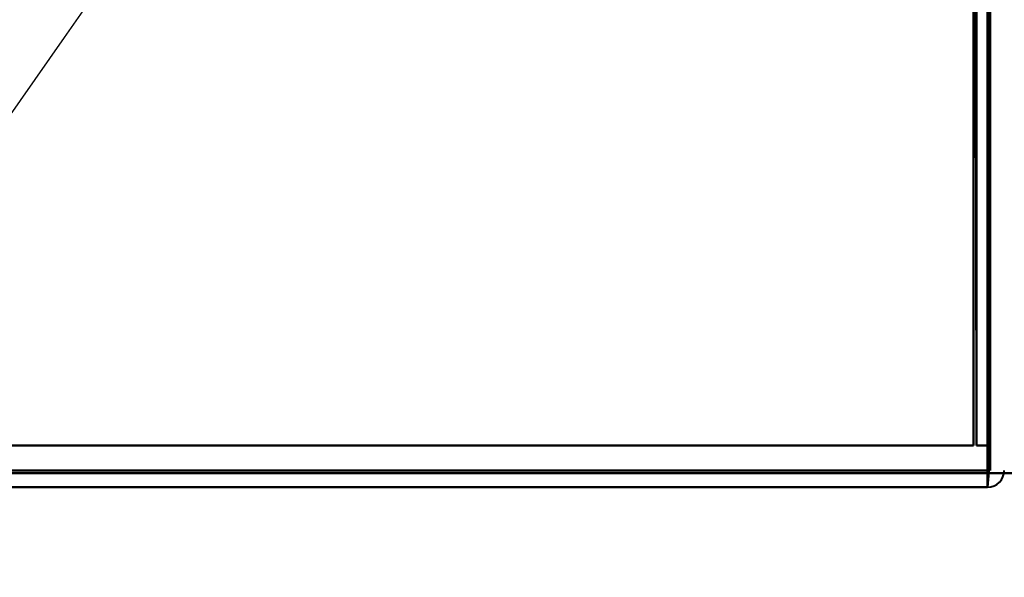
# Model space of a CAD drawing. Header units: millimetres. Extents: x -695 to 695, y -1115 to 611.
# Tile 56 of 87: x 498 to 533, y -365 to -345. Entities that reach past the tile are written whole.
import ezdxf

# ---------------------------------------------------------------- set-up
doc = ezdxf.new("R2010")
doc.units = ezdxf.units.MM
doc.layers.add('A-GENM', color=13, linetype='Continuous', lineweight=40)
doc.layers.add('G-IMPT', color=8, linetype='Continuous', lineweight=40)

# ---------------------------------------------------------------- blocks, each defined once
blk = doc.blocks.new('Maintenance r21 - Maintenance r21-751643-Niveau de réf_')
at = {"layer": 'A-GENM'}
for p, q in [((-535, -361.5), (535, -361.5)), ((535, -361.5), (-535, -361.5))]:
    blk.add_line(p, q, dxfattribs=at)
blk = doc.blocks.new('NEXA 700 CALQUES_dwg-751640-Niveau de réf_')
at = {"layer": 'G-IMPT'}
for p, q in [((532.43, -371.4), (532.43, -372)), ((532.43, -371.4), (532.43, -372)), ((532.43, -372), (532.43, -371.4)), ((532.43, -372), (532.43, -371.4)), ((-220.37, -372), (532.43, -372))]:
    blk.add_line(p, q, dxfattribs=at)
at = {"layer": 'G-IMPT', "flags": 128}
for points in [[(531.93, -370.5), (531.93, -362.263), (531.93, -354.025), (531.93, -345.788), (531.93, -337.55)], [(531.93, -337.55), (531.93, -345.788), (531.93, -354.025), (531.93, -362.263), (531.93, -370.5)], [(531.93, -337.6), (531.93, -345.825), (531.93, -354.05), (531.93, -362.275), (531.93, -370.5)], [(531.93, -370.5), (531.93, -362.275), (531.93, -354.05), (531.93, -345.825), (531.93, -337.6)], [(531.98, -337.55), (531.993, -345.788), (532.005, -354.025), (532.018, -362.263), (532.03, -370.5)], [(532.03, -370.5), (532.018, -362.263), (532.005, -354.025), (531.993, -345.788), (531.98, -337.55)], [(532.03, -337.6), (532.03, -345.825), (532.03, -354.05), (532.03, -362.275), (532.03, -370.5)], [(532.03, -370.5), (532.03, -362.275), (532.03, -354.05), (532.03, -345.825), (532.03, -337.6)], [(531.93, -339), (531.93, -346.875), (531.93, -354.75), (531.93, -362.625), (531.93, -370.5)], [(531.93, -370.5), (531.93, -362.625), (531.93, -354.75), (531.93, -346.875), (531.93, -339)], [(531.93, -339), (531.93, -346.875), (531.93, -354.75), (531.93, -362.625), (531.93, -370.5)], [(531.93, -370.5), (531.93, -362.625), (531.93, -354.75), (531.93, -346.875), (531.93, -339)], [(532.43, -371.4), (532.43, -363.3), (532.43, -355.2), (532.43, -347.1), (532.43, -339)], [(532.43, -339), (532.43, -347.1), (532.43, -355.2), (532.43, -363.3), (532.43, -371.4)], [(532.43, -371.4), (532.43, -363.3), (532.43, -355.2), (532.43, -347.1), (532.43, -339)], [(532.43, -339), (532.43, -347.1), (532.43, -355.2), (532.43, -363.3), (532.43, -371.4)], [(532.43, -371.4), (532.43, -363.3), (532.43, -355.2), (532.43, -347.1), (532.43, -339)], [(532.43, -339), (532.43, -347.113), (532.43, -355.225), (532.43, -363.338), (532.43, -371.45)], [(532.43, -371.45), (532.43, -363.338), (532.43, -355.225), (532.43, -347.113), (532.43, -339)], [(532.43, -339), (532.43, -347.1), (532.43, -355.2), (532.43, -363.3), (532.43, -371.4)], [(532.48, -371.45), (532.493, -363.338), (532.505, -355.225), (532.518, -347.113), (532.53, -339)], [(532.53, -339), (532.518, -347.113), (532.505, -355.225), (532.493, -363.338), (532.48, -371.45)], [(532.53, -370.5), (532.53, -362.625), (532.53, -354.75), (532.53, -346.875), (532.53, -339)], [(532.53, -339), (532.53, -346.875), (532.53, -354.75), (532.53, -362.625), (532.53, -370.5)], [(532.53, -370.5), (532.53, -362.625), (532.53, -354.75), (532.53, -346.875), (532.53, -339)], [(532.53, -339), (532.53, -347.1), (532.53, -355.2), (532.53, -363.3), (532.53, -371.4)], [(532.53, -371.4), (532.53, -363.3), (532.53, -355.2), (532.53, -347.1), (532.53, -339)], [(532.53, -339), (532.53, -346.875), (532.53, -354.75), (532.53, -362.625), (532.53, -370.5)], [(531.93, -370.5), (343.98, -370.5), (156.03, -370.5), (-31.92, -370.5), (-219.87, -370.5)], [(-219.87, -370.5), (-31.92, -370.5), (156.03, -370.5), (343.98, -370.5), (531.93, -370.5)], [(531.93, -370.5), (343.98, -370.5), (156.03, -370.5), (-31.92, -370.5), (-219.87, -370.5)], [(-219.87, -370.5), (-31.92, -370.5), (156.03, -370.5), (343.98, -370.5), (531.93, -370.5)], [(-219.87, -370.5), (-31.92, -370.5), (156.03, -370.5), (343.98, -370.5), (531.93, -370.5)], [(531.93, -370.5), (343.98, -370.5), (156.03, -370.5), (-31.92, -370.5), (-219.87, -370.5)], [(531.93, -370.5), (343.98, -370.5), (156.03, -370.5), (-31.92, -370.5), (-219.87, -370.5)], [(-219.87, -370.5), (-31.92, -370.5), (156.03, -370.5), (343.98, -370.5), (531.93, -370.5)], [(532.03, -370.5), (532.155, -370.5), (532.28, -370.5), (532.405, -370.5), (532.53, -370.5)], [(532.53, -370.5), (532.405, -370.5), (532.28, -370.5), (532.155, -370.5), (532.03, -370.5)], [(532.03, -370.5), (532.155, -370.5), (532.28, -370.5), (532.405, -370.5), (532.53, -370.5)], [(532.53, -370.5), (532.405, -370.5), (532.28, -370.5), (532.155, -370.5), (532.03, -370.5)], [(-220.37, -371.4), (-32.17, -371.4), (156.03, -371.4), (344.23, -371.4), (532.43, -371.4)], [(532.43, -371.4), (344.23, -371.4), (156.03, -371.4), (-32.17, -371.4), (-220.37, -371.4)], [(-220.37, -371.4), (-32.17, -371.4), (156.03, -371.4), (344.23, -371.4), (532.43, -371.4)], [(532.43, -371.4), (344.23, -371.4), (156.03, -371.4), (-32.17, -371.4), (-220.37, -371.4)], [(-220.37, -371.4), (-32.17, -371.4), (156.03, -371.4), (344.23, -371.4), (532.43, -371.4)], [(532.43, -371.4), (344.23, -371.4), (156.03, -371.4), (-32.17, -371.4), (-220.37, -371.4)], [(-220.37, -371.5), (-32.17, -371.5), (156.03, -371.5), (344.23, -371.5), (532.43, -371.5)], [(532.43, -371.5), (344.23, -371.5), (156.03, -371.5), (-32.17, -371.5), (-220.37, -371.5)], [(532.43, -371.45), (532.43, -371.588), (532.43, -371.725), (532.43, -371.863), (532.43, -372)], [(532.43, -372), (532.43, -371.863), (532.43, -371.725), (532.43, -371.588), (532.43, -371.45)], [(532.43, -372), (532.443, -371.863), (532.455, -371.725), (532.468, -371.588), (532.48, -371.45)], [(532.48, -371.45), (532.468, -371.588), (532.455, -371.725), (532.443, -371.863), (532.43, -372)], [(532.43, -372), (344.23, -372), (156.03, -372), (-32.17, -372), (-220.37, -372)], [(-220.37, -372), (-32.17, -372), (156.03, -372), (344.23, -372), (532.43, -372)], [(532.43, -372), (344.23, -372), (156.03, -372), (-32.17, -372), (-220.37, -372)], [(-220.37, -372), (-32.17, -372), (156.03, -372), (344.23, -372), (532.43, -372)]]:
    blk.add_lwpolyline(points, dxfattribs=at)
at = {"layer": 'G-IMPT'}
for end in [360, 0, 0, 360]:
    blk.add_arc((532.43, -371.4), 0.6, 270, end, dxfattribs=at)

msp = doc.modelspace()

# ---------------------------------------------------------------- linework, layer by layer
at = {"color": 94, "lineweight": 30}
msp.add_circle((-1.97, 1), 609.6, dxfattribs=at)

# ---------------------------------------------------------------- block references
at = {"layer": 'A-GENM'}
msp.add_blockref('Maintenance r21 - Maintenance r21-751643-Niveau de réf_', (0, 0), dxfattribs=at)
at = {"layer": 'G-IMPT'}
msp.add_blockref('NEXA 700 CALQUES_dwg-751640-Niveau de réf_', (0, 10), dxfattribs=at)

doc.saveas('drawing.dxf')
